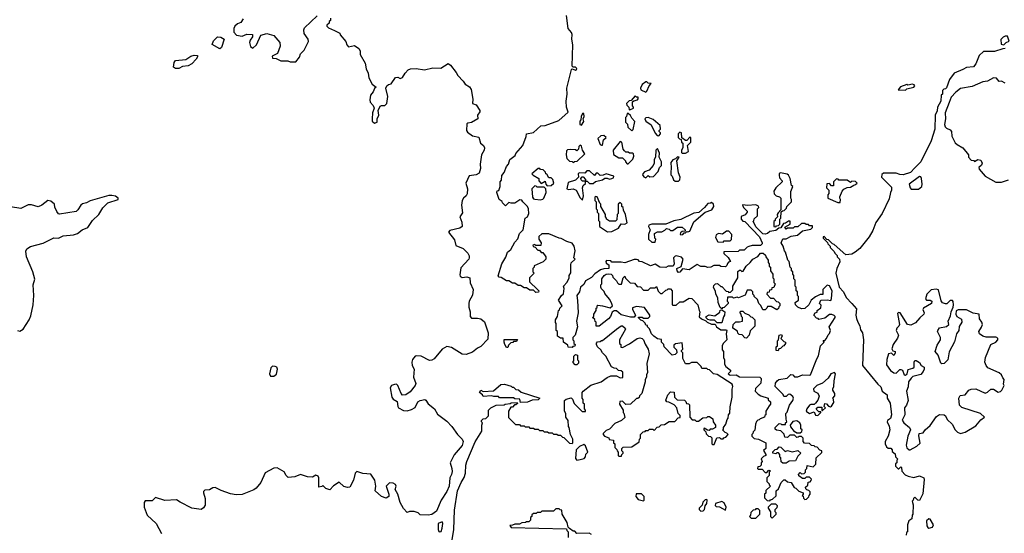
# Model space of a CAD drawing. Extents: x 2106670 to 2323771, y 35271 to 224896.
# Tile 76 of 256: x 2186504 to 2194919, y 61011 to 65401. Entities that reach past the tile are written whole.
import ezdxf

# ---------------------------------------------------------------- set-up
doc = ezdxf.new("R2010")
doc.units = 0

msp = doc.modelspace()

# ---------------------------------------------------------------- linework, layer by layer
at = {"layer": '0CON20XD'}
for points in [[(2188415, 65408.8), (2188393.6, 65376.4), (2188365, 65365.3), (2188343.6, 65345), (2188332.9, 65325), (2188332.5, 65295), (2188358, 65268), (2188405, 65259.1), (2188445, 65277.6), (2188494, 65275), (2188493.5, 65255), (2188472.7, 65225), (2188467.9, 65205), (2188475, 65173.3), (2188495, 65156.7), (2188528.8, 65185), (2188565, 65270), (2188615, 65283.3), (2188675, 65267.5), (2188727, 65207), (2188730, 65175), (2188707, 65113), (2188661.7, 65088.3), (2188663, 65073), (2188695, 65070), (2188735, 65050), (2188795, 65050), (2188815, 65040), (2188865, 65040), (2188895, 65080), (2188905, 65110), (2188935, 65140), (2188972.5, 65215), (2188970, 65235), (2188933.6, 65283.6), (2188932.5, 65315), (2188938.3, 65331.7), (2189046.4, 65433.6)], [(2189160, 65415), (2189160, 65395), (2189150, 65385), (2189148.3, 65371.7), (2189130, 65355), (2189130, 65345), (2189141.7, 65331.7), (2189195, 65307.5), (2189240, 65285), (2189241.7, 65271.7), (2189290, 65215), (2189300, 65185), (2189315, 65170), (2189365, 65180), (2189402.5, 65155), (2189412.5, 65135), (2189412.5, 65105), (2189455, 65030), (2189465, 64980), (2189483.3, 64945), (2189488.8, 64905), (2189515, 64850), (2189550, 64825), (2189535.9, 64814.1), (2189524, 64785), (2189502.4, 64757.6), (2189496, 64715), (2189498.8, 64695), (2189525, 64667.5), (2189533.3, 64645), (2189518.8, 64605), (2189516.7, 64555), (2189517.5, 64535), (2189535, 64517.5), (2189557.5, 64525), (2189557.5, 64555), (2189572.5, 64585), (2189567.5, 64625), (2189585, 64662.5), (2189595, 64668), (2189625, 64668), (2189642, 64685), (2189650, 64745), (2189633.3, 64815), (2189642.5, 64835), (2189655, 64847.5), (2189677.5, 64852.5), (2189715, 64907.5), (2189735, 64910), (2189755, 64900), (2189775, 64907.5), (2189797.5, 64945), (2189825, 64972.5), (2189845, 64982.5), (2189893.6, 64983.6), (2189964.1, 64974.1), (2190035, 64990), (2190103.6, 64986.4), (2190165, 65027.5), (2190185, 65012.5), (2190235, 64950), (2190247.5, 64925), (2190293.8, 64875), (2190310.5, 64850.5), (2190347, 64827), (2190361.2, 64805), (2190377, 64723), (2190373.8, 64683.8), (2190405, 64672.5), (2190437.5, 64625), (2190437.5, 64615), (2190417.5, 64585), (2190420, 64555), (2190365, 64522.5), (2190335, 64517.5), (2190325, 64510), (2190323, 64453), (2190330.7, 64440.7), (2190375, 64410), (2190428.3, 64398.3), (2190442.5, 64345), (2190467.5, 64325), (2190476.7, 64305), (2190472.5, 64285), (2190450, 64245), (2190440, 64165), (2190441.7, 64128.3), (2190430.7, 64089.3), (2190405.7, 64074.3), (2190344.6, 64065.4), (2190315.6, 64005), (2190330, 63955), (2190327, 63913), (2190320.8, 63895), (2190296.2, 63875), (2190284.2, 63855), (2190280.8, 63815), (2190288.8, 63751.2), (2190266.7, 63715), (2190281.9, 63671.9), (2190286, 63635), (2190265, 63619.2), (2190180.5, 63599.6), (2190168.8, 63585), (2190220.4, 63520.4), (2190230, 63470), (2190295, 63446), (2190333.3, 63405), (2190343.8, 63383.8)], [(2192735, 63462.5), (2192721.7, 63458.3), (2192695, 63430), (2192655, 63430), (2192645, 63420), (2192521.7, 63418.3), (2192521.7, 63401.7), (2192558.3, 63368.3), (2192580, 63335), (2192561.7, 63328.3), (2192551.7, 63318.3), (2192548.3, 63301.7), (2192535, 63290), (2192495, 63292.5), (2192485, 63300), (2192435, 63300), (2192410, 63285), (2192385, 63283.3), (2192363, 63293), (2192325, 63292.5), (2192295, 63307.5), (2192225, 63262.5), (2192168.3, 63271.7), (2192145, 63242.5), (2192135, 63240), (2192122.5, 63255), (2192120, 63275), (2192158.3, 63291.7), (2192173.3, 63355), (2192160.7, 63370.7), (2192115, 63382.5), (2192105, 63380), (2192092.5, 63365), (2192096.7, 63315), (2192087.5, 63295), (2192045, 63293.8), (2192025, 63283.8), (2191976, 63286), (2191935, 63312.5), (2191895, 63298.8), (2191825, 63332.5), (2191800, 63335), (2191788.3, 63348.3), (2191775, 63352.5), (2191755, 63352.5), (2191675, 63324.2), (2191645, 63330), (2191565, 63330), (2191555, 63340), (2191518.3, 63341.7), (2191512.5, 63335), (2191515, 63320), (2191540, 63305), (2191537.5, 63275), (2191495, 63272), (2191467.6, 63262.4), (2191419.7, 63230.3), (2191391.5, 63198.5), (2191340.7, 63169.3), (2191325, 63137.5), (2191296.7, 63115), (2191287.5, 63075), (2191266.2, 63045), (2191270.8, 63000.8), (2191276.1, 62896.1), (2191263.8, 62825), (2191271.2, 62775), (2191250, 62705), (2191230, 62685), (2191230, 62665), (2191240, 62655), (2191240, 62635), (2191250, 62625), (2191248.3, 62611.7), (2191231.7, 62608.3), (2191225, 62600), (2191191.7, 62601.7), (2191188.3, 62618.3), (2191150, 62645), (2191148.3, 62678.3), (2191125, 62680), (2191100, 62695), (2191100, 62735), (2191090, 62745), (2191090, 62805), (2191083.6, 62813.6), (2191083.3, 62835), (2191100, 62865), (2191110, 62915), (2191118.3, 62921.7), (2191120, 62935), (2191140, 62955), (2191110, 63005), (2191134, 63045), (2191151.7, 63058.3), (2191156.2, 63105), (2191151.2, 63125), (2191182, 63158), (2191200, 63195), (2191200, 63215), (2191213.6, 63236.4), (2191213.3, 63305), (2191218.3, 63321.7), (2191250, 63355), (2191240, 63365), (2191250, 63425), (2191243.3, 63465), (2191225, 63490), (2191180, 63505), (2191131.7, 63531.7), (2191113.6, 63533.6), (2191025, 63570), (2190965, 63570), (2190941.7, 63548.3), (2190940, 63525), (2190960, 63495), (2190958.3, 63471.7), (2190915, 63470), (2190905, 63480), (2190890, 63475), (2190891.7, 63461.7), (2190908.3, 63458.3), (2190931.7, 63431.7), (2190945, 63430), (2190961.7, 63411.7), (2190975, 63410), (2191000, 63375), (2191000, 63355), (2190978.3, 63331.7), (2190901.7, 63298.3), (2190900, 63285), (2190890, 63275), (2190890, 63245), (2190900, 63235), (2190860, 63195), (2190861.7, 63161.7), (2190930, 63095), (2190940, 63085), (2190938.3, 63071.7), (2190915, 63070), (2190895, 63090), (2190865, 63090), (2190835, 63110), (2190815, 63110), (2190785, 63130), (2190765, 63130), (2190735, 63150), (2190715, 63150), (2190685, 63170), (2190665, 63170), (2190618.3, 63198.3), (2190601.7, 63201.7), (2190593.3, 63213.3), (2190625.6, 63315), (2190659.3, 63370.7), (2190673.3, 63415), (2190702.6, 63437.4), (2190735, 63498.8), (2190761.7, 63528.3), (2190774.3, 63575), (2190805.8, 63604.2), (2190823.8, 63705), (2190845, 63717.5), (2190856.2, 63745), (2190852.5, 63785), (2190842.5, 63805), (2190803.6, 63843.6), (2190795, 63860), (2190778.3, 63861.7), (2190736.4, 63833.6), (2190705, 63832.5), (2190685, 63840), (2190655, 63810), (2190630, 63835), (2190628.3, 63848.3), (2190602.5, 63865), (2190582.5, 63925), (2190585, 63937.5), (2190598.3, 63941.7), (2190610, 63975), (2190610, 64015), (2190621.7, 64028.3), (2190625, 64070), (2190643.6, 64096.4), (2190665, 64146.7), (2190682.5, 64165), (2190692.5, 64205), (2190738.3, 64241.7), (2190745, 64257.5), (2190804, 64326), (2190832, 64402), (2190835, 64426), (2190895, 64436.7), (2190957.5, 64495), (2190995, 64498.1), (2191111.1, 64538.9), (2191190, 64610), (2191178.1, 64655), (2191174.5, 64705), (2191184, 64765), (2191181.2, 64815), (2191218.6, 64975), (2191225, 64982.5), (2191255, 64969.2), (2191263.8, 64975), (2191264.3, 64985), (2191255.3, 64995.3), (2191235, 64996.9), (2191224.7, 65004.7), (2191230.5, 65185), (2191222, 65235), (2191226.2, 65275), (2191220.6, 65290.6), (2191190.4, 65325), (2191178.3, 65438.3)], [(2188215, 65152.1), (2188148.3, 65188.3), (2188159.5, 65220.5), (2188195.5, 65254.5), (2188221.5, 65251.5), (2188250, 65235), (2188229.6, 65165), (2188215, 65152.1)], [(2194915, 65187.5), (2194935, 65207.5), (2194961.7, 65218.3), (2194945, 65260), (2194925, 65260), (2194908.3, 65251.7), (2194888.3, 65231.7), (2194891.7, 65191.7), (2194915, 65187.5)], [(2194925, 65153.8), (2194906.4, 65153.6), (2194835, 65130), (2194741.9, 65128.1), (2194705.3, 65094.7), (2194675, 65024.4), (2194655, 64999.2), (2194596.2, 64993.8), (2194565, 64974.7), (2194488.8, 64945), (2194449.3, 64890.7), (2194425, 64820), (2194415, 64810), (2194401.7, 64808.3), (2194390, 64795), (2194390, 64765), (2194380, 64755), (2194375.9, 64705.9), (2194347.5, 64655), (2194345, 64622.5), (2194326.7, 64585), (2194325.3, 64464.6), (2194293.8, 64365), (2194205.5, 64185), (2194153.6, 64135)], [(2187865, 64983.3), (2187835, 64983.3), (2187817.5, 64995), (2187824.2, 65035.8), (2187835, 65053.8), (2187925, 65060.9), (2187965, 65089.2), (2187995, 65098), (2188022.5, 65095), (2188023.3, 65085), (2188011.2, 65065), (2187976.2, 65025), (2187945, 65005.8), (2187895, 65001.2), (2187865, 64983.3)], [(2194925, 64860), (2194895, 64876.7), (2194875, 64874.3), (2194851.4, 64901.4), (2194825, 64903.5), (2194775, 64876.2), (2194735, 64871.2), (2194645, 64830.6), (2194545, 64812), (2194505, 64782.5), (2194465, 64739.1), (2194446.2, 64693.8), (2194412.2, 64605), (2194415.6, 64555), (2194408.8, 64505), (2194413.3, 64485), (2194423.6, 64473.6), (2194455, 64460), (2194467, 64447), (2194470, 64405), (2194499.5, 64349.6), (2194515, 64333.3), (2194565.7, 64305.7), (2194612.5, 64245), (2194612.5, 64225), (2194635, 64200), (2194657, 64197), (2194665, 64190), (2194693.9, 64206.1), (2194719.5, 64199.6), (2194730, 64175), (2194723, 64157), (2194701.7, 64138.3), (2194702.5, 64125), (2194754.1, 64064.1), (2194845, 64013.3), (2194895, 64013.3)], [(2191855, 64782.5), (2191865, 64790), (2191883, 64837), (2191900, 64855), (2191875, 64860), (2191865, 64870), (2191855, 64870), (2191825, 64847.5), (2191810, 64815), (2191811.7, 64801.7), (2191855, 64782.5)], [(2194075, 64800), (2194085, 64810), (2194145, 64823.8), (2194153.3, 64835), (2194148.8, 64845), (2194135, 64849.2), (2194095, 64842.5), (2194085, 64847.5), (2194031.7, 64828.3), (2194011.7, 64801.7), (2194075, 64800)], [(2191711.7, 64631.7), (2191725, 64633.3), (2191750, 64645), (2191750, 64655), (2191740, 64665), (2191741.7, 64698.3), (2191752.5, 64707.5), (2191782.5, 64715), (2191790, 64725), (2191788.3, 64738.3), (2191775, 64740), (2191765, 64750), (2191728.3, 64711.7), (2191711.7, 64708.3), (2191690, 64685), (2191691.7, 64671.7), (2191710, 64655), (2191711.7, 64631.7)], [(2191305, 64500), (2191325, 64530), (2191320, 64555), (2191327.5, 64575), (2191325, 64600), (2191315, 64600), (2191302.5, 64575), (2191300, 64545), (2191290, 64535), (2191290, 64505), (2191305, 64500)], [(2191735, 64450), (2191746.2, 64463.8), (2191761.7, 64531.7), (2191735, 64560), (2191723, 64583), (2191705, 64600), (2191695, 64600), (2191690, 64575), (2191680, 64565), (2191680, 64525), (2191698.3, 64508.3), (2191701.7, 64481.7), (2191735, 64450)], [(2191965, 64410), (2191980, 64425), (2191980, 64435), (2191970, 64445), (2191970, 64455), (2191980, 64465), (2191978.3, 64498.3), (2191918.3, 64548.3), (2191876.1, 64566.1), (2191855, 64562.5), (2191847.5, 64555), (2191854, 64535), (2191902, 64502), (2191935, 64430), (2191951.7, 64411.7), (2191965, 64410)], [(2191475, 64327.5), (2191485, 64330), (2191492.5, 64375), (2191516.7, 64395), (2191495, 64412.5), (2191471.7, 64408.3), (2191443.8, 64385), (2191463.9, 64333.9), (2191475, 64327.5)], [(2192195, 64260), (2192220, 64275), (2192210, 64325), (2192240, 64355), (2192240, 64395), (2192231.7, 64398.3), (2192205, 64370), (2192195, 64370), (2192161.7, 64391.7), (2192160, 64435), (2192145, 64440), (2192130, 64425), (2192130, 64395), (2192141.7, 64381.7), (2192158.3, 64378.3), (2192160, 64355), (2192170, 64345), (2192170, 64305), (2192160, 64285), (2192160, 64265), (2192165, 64260), (2192195, 64260)], [(2191235, 64180), (2191245, 64190), (2191268.3, 64191.7), (2191332.5, 64255), (2191312.5, 64285), (2191305, 64320), (2191295, 64330), (2191281.7, 64318.3), (2191280, 64295), (2191265, 64280), (2191255, 64290), (2191215, 64292.5), (2191185, 64290), (2191178.3, 64281.7), (2191173.3, 64245), (2191180, 64215), (2191201.7, 64191.7), (2191225, 64190), (2191235, 64180)], [(2191705, 64170), (2191745, 64210), (2191752.5, 64235), (2191750, 64255), (2191745, 64260), (2191715, 64260), (2191705, 64270), (2191685, 64270), (2191671.7, 64281.7), (2191660, 64295), (2191650, 64355), (2191635, 64360), (2191576.7, 64285), (2191578.3, 64248.3), (2191625, 64220), (2191655, 64220), (2191680, 64195), (2191680, 64185), (2191695, 64170), (2191705, 64170)], [(2191855, 64050), (2191875, 64070), (2191888.3, 64058.3), (2191920, 64060), (2191960, 64105), (2191973, 64137), (2191990, 64155), (2191990, 64185), (2191970, 64225), (2191971.7, 64261.7), (2191955, 64300), (2191940, 64285), (2191936.7, 64225), (2191926.2, 64205), (2191926.4, 64173.6), (2191917.5, 64155), (2191884.1, 64115.9), (2191845, 64100), (2191830, 64085), (2191826.7, 64075), (2191837, 64057), (2191855, 64050)], [(2192135, 64020), (2192147, 64033), (2192147.5, 64055), (2192133.6, 64093.6), (2192120, 64195), (2192140, 64225), (2192125, 64230), (2192107.5, 64212.5), (2192085, 64202.5), (2192068.3, 64181.7), (2192072.5, 64135), (2192067.5, 64095), (2192070, 64075), (2192080, 64065), (2192091.7, 64031.7), (2192105, 64020), (2192135, 64020)], [(2191011.7, 63981.7), (2191045, 63983.3), (2191070, 64005), (2191060, 64035), (2191045, 64050), (2191025, 64050), (2191010, 64080), (2191000, 64085), (2190998.3, 64098.3), (2190978.3, 64118.3), (2190955, 64120), (2190948.3, 64128.3), (2190935, 64130), (2190880, 64085), (2190891.7, 64071.7), (2190940, 64045), (2190940, 64025), (2190961.7, 64001.7), (2190995, 64020), (2191000, 63995), (2191011.7, 63981.7)], [(2194153.6, 64135), (2194115.6, 64095), (2194055, 64075.7), (2194026.7, 64076.7), (2193995, 64090), (2193885, 64090), (2193871.7, 64078.3), (2193870, 64055), (2193955, 63970), (2193955.6, 63945), (2193945.4, 63924.6), (2193935, 63870), (2193875.7, 63745), (2193821.5, 63668.5), (2193795, 63598.8), (2193765, 63544), (2193685, 63446.7), (2193643.8, 63415), (2193615, 63398), (2193565, 63392.5), (2193465, 63480), (2193450, 63485), (2193415, 63520), (2193401.7, 63521.7), (2193378.3, 63548.3), (2193370, 63545), (2193370, 63535), (2193408.3, 63498.3), (2193410, 63485), (2193430, 63465), (2193430, 63455), (2193465, 63420), (2193470, 63405), (2193490, 63385), (2193490, 63375), (2193510, 63355), (2193511.7, 63331.7), (2193488, 63275), (2193480, 63235), (2193506.4, 63116.4), (2193543.3, 63075), (2193567.5, 63027.5), (2193616.7, 62975), (2193655, 62930), (2193651.2, 62875), (2193656.2, 62846.2), (2193666, 62815), (2193684.2, 62785), (2193690.6, 62750.6), (2193706, 62725), (2193716.2, 62665), (2193705.8, 62445), (2193836.7, 62285), (2193863.8, 62263.8), (2193876, 62225), (2193916.7, 62195), (2193918.8, 62165), (2193943.8, 62125), (2193953.8, 62025), (2193945, 61993.3), (2193920, 61975), (2193917.5, 61965), (2193935, 61927.5), (2193939.4, 61895), (2193925, 61842.5), (2193900, 61795), (2193900, 61775), (2193911.7, 61751.7), (2193925, 61740), (2193948.3, 61738.3), (2193960, 61725), (2193961.7, 61711.7), (2193985, 61690), (2193990, 61665), (2194007.5, 61645), (2194000, 61635), (2194000, 61615), (2193990, 61605), (2193990, 61585), (2194011.7, 61561.7), (2194018.3, 61561.7), (2194035, 61580), (2194040, 61575), (2194041.7, 61541.7), (2194071.7, 61511.7), (2194098.3, 61498.3), (2194145, 61488.8), (2194195, 61501.2), (2194230, 61485), (2194235, 61470), (2194221.1, 61348.9), (2194195, 61292.5), (2194180, 61295), (2194155, 61320), (2194141.7, 61308.3), (2194140, 61295), (2194130, 61285), (2194140, 61255), (2194137.5, 61175), (2194130, 61165), (2194127.5, 61135), (2194101.7, 61118.3), (2194090, 61085), (2194090, 61025), (2194081.7, 61018.3), (2194080, 60995)], [(2191315, 63860), (2191322.5, 63895), (2191312.5, 63965), (2191320, 63985), (2191338.3, 64001.7), (2191340, 64020), (2191315, 64020), (2191301.7, 64031.7), (2191300, 64045), (2191311.7, 64058.3), (2191318.3, 64058.3), (2191340, 64035), (2191340, 64020), (2191355, 64020), (2191375, 64000), (2191405, 64000), (2191425, 64017.5), (2191485, 64033.8), (2191505, 64047.5), (2191525, 64046.7), (2191545, 64037.5), (2191565, 64042.5), (2191580, 64050), (2191582.5, 64065), (2191515, 64082.5), (2191491.7, 64071.7), (2191465, 64070), (2191445, 64090), (2191431.7, 64088.3), (2191415, 64070), (2191375, 64110), (2191351.7, 64108.3), (2191335, 64090), (2191285, 64092.5), (2191277.5, 64085), (2191280, 64055), (2191255, 64030), (2191190, 64010), (2191180, 63955), (2191195, 63950), (2191235, 63956.7), (2191260, 63945), (2191295, 63880), (2191315, 63860)], [(2192965, 63630), (2192971.7, 63638.3), (2192988.3, 63641.7), (2193000, 63655), (2193000, 63695), (2193010, 63705), (2193011.7, 63758.3), (2193021.7, 63768.3), (2193038.3, 63771.7), (2193058.3, 63791.7), (2193060, 63805), (2193100, 63845), (2193100, 63865), (2193093.3, 63875), (2193093, 63933), (2193110, 63975), (2193100, 63985), (2193088, 64045), (2193075, 64072.5), (2193062, 64082), (2193006.7, 64093.3), (2192993.8, 64086.2), (2192993.3, 64073.3), (2192998.3, 64048.3), (2193020, 64025), (2193020, 64015), (2192967.5, 63965), (2192950, 63935), (2192951.7, 63911.7), (2192970, 63895), (2192997, 63887), (2193007.5, 63875), (2193010, 63775), (2192985, 63750), (2192977.5, 63735), (2192980, 63715), (2192960, 63695), (2192960, 63685), (2192950, 63675), (2192950, 63635), (2192965, 63630)], [(2193495, 63837.5), (2193515, 63840), (2193520, 63865), (2193512.5, 63875), (2193513.6, 63886.4), (2193533.9, 63936.1), (2193547, 63953), (2193575, 63967.5), (2193605, 63970), (2193631.7, 63988.3), (2193648.3, 63991.7), (2193660, 64005), (2193648.3, 64018.3), (2193615, 64020), (2193605, 64010), (2193575, 64030), (2193505, 64030), (2193498.3, 64038.3), (2193485, 64040), (2193460, 64015), (2193458.3, 63981.7), (2193441.7, 63981.7), (2193425, 64000), (2193401.7, 63998.3), (2193400, 63965), (2193420, 63945), (2193420, 63915), (2193410, 63905), (2193410, 63875), (2193495, 63837.5)], [(2194185, 63953.8), (2194213.3, 63975), (2194218, 63995), (2194211.1, 64045), (2194205, 64058.6), (2194195, 64061.9), (2194106.7, 63995), (2194114.1, 63964.1), (2194123.9, 63953.9), (2194185, 63953.8)], [(2190955, 63862.5), (2190975, 63867.5), (2190983.6, 63876.4), (2191003, 63923), (2191000, 63955), (2190985, 63970), (2190925, 63970), (2190918.3, 63978.3), (2190905, 63980), (2190880, 63955), (2190886.2, 63885), (2190895, 63870), (2190905, 63866.7), (2190955, 63862.5)], [(2194895, 64013.3), (2194955, 64031.2)], [(2186483.9, 62743.9), (2186505, 62740), (2186533.9, 62756.1), (2186583.3, 62835), (2186599.2, 62870.8), (2186618, 62965), (2186623.3, 63043.3), (2186618, 63135), (2186632.3, 63182.3), (2186615.5, 63245.5), (2186562.5, 63375), (2186555.9, 63424.1), (2186565, 63443.8), (2186597.3, 63462.7), (2186705, 63492.5), (2186794.3, 63535.7), (2186835, 63532.9), (2186875.7, 63554.3), (2186965, 63562), (2186997.5, 63575), (2187036.7, 63605), (2187086.2, 63625), (2187125, 63683.8), (2187178.8, 63735), (2187215.6, 63794.5), (2187258, 63835), (2187346.7, 63863.3), (2187345, 63876.7), (2187323, 63893), (2187290, 63900), (2187265, 63898.2), (2187106.2, 63853.8), (2187075, 63836.9), (2187041.5, 63828.5), (2187025, 63816.2), (2187001.5, 63775), (2186985, 63761.3), (2186845, 63740), (2186835, 63743.3), (2186822.3, 63762.3), (2186805, 63800), (2186802, 63825), (2186770.9, 63850.9), (2186743.8, 63855), (2186692.5, 63815), (2186662.2, 63802.2), (2186605, 63818.6), (2186575, 63818.6), (2186513.6, 63786.4), (2186425, 63802.5)], [(2191526.7, 63586.7), (2191565, 63592), (2191620.5, 63619.6), (2191643, 63657), (2191675, 63653.3), (2191696.7, 63665), (2191682.5, 63735), (2191663, 63773), (2191660, 63795), (2191650, 63805), (2191650, 63825), (2191635, 63840), (2191620, 63825), (2191620, 63745), (2191610, 63735), (2191608.3, 63691.7), (2191595, 63680), (2191545, 63680), (2191520, 63695), (2191520, 63705), (2191510, 63715), (2191510, 63735), (2191470, 63805), (2191470, 63825), (2191461.7, 63831.7), (2191438.3, 63888.3), (2191425, 63890), (2191420, 63885), (2191420, 63855), (2191430, 63845), (2191430, 63785), (2191440, 63775), (2191440, 63755), (2191450, 63745), (2191450, 63685), (2191460, 63675), (2191460, 63635), (2191526.7, 63586.7)], [(2192577, 62093), (2192592.5, 62175), (2192593.9, 62243.9), (2192600, 62265), (2192593.3, 62285), (2192465, 62370), (2192432.5, 62375), (2192398.3, 62408.3), (2192385, 62410), (2192375, 62420), (2192335, 62420), (2192328.3, 62438.3), (2192295, 62470), (2192245, 62470), (2192225, 62460), (2192195, 62460), (2192170, 62505), (2192170, 62555), (2192160, 62565), (2192160, 62575), (2192170, 62585), (2192165, 62640), (2192108.3, 62631.7), (2192095, 62620), (2192093, 62603), (2192118.3, 62578.3), (2192120, 62555), (2192105, 62540), (2192080, 62535), (2192012.5, 62605), (2192010, 62625), (2191990, 62645), (2191988.3, 62668.3), (2191955, 62672.5), (2191922.5, 62695), (2191902.5, 62715), (2191885, 62760), (2191870, 62775), (2191868.3, 62788.3), (2191855, 62790), (2191848.3, 62808.3), (2191828.3, 62828.3), (2191811.7, 62831.7), (2191790, 62855), (2191795, 62860), (2191825, 62860), (2191835, 62850), (2191875, 62850), (2191890, 62865), (2191890, 62875), (2191845, 62940), (2191775, 62950), (2191741.7, 62938.3), (2191740, 62925), (2191767.5, 62875), (2191755, 62860), (2191725, 62860), (2191645, 62878.8), (2191605, 62913.8), (2191585, 62913.8), (2191568.6, 62901.4), (2191554, 62865), (2191536.2, 62845), (2191455, 62782.5), (2191431.7, 62781.7), (2191430, 62815), (2191421.7, 62821.7), (2191418.3, 62838.3), (2191400, 62855), (2191410, 62865), (2191410, 62885), (2191430, 62915), (2191430, 62935), (2191438.3, 62941.7), (2191440, 62955), (2191445, 62960), (2191483.8, 62956.2), (2191551.2, 62938.8), (2191570, 62955), (2191562, 62982), (2191543.8, 63013.8), (2191505, 63060), (2191498.3, 63078.3), (2191475, 63100), (2191470, 63115), (2191470, 63135), (2191480, 63145), (2191480, 63185), (2191500, 63215), (2191515, 63226.2), (2191535, 63230), (2191560, 63225), (2191570, 63215), (2191571.7, 63201.7), (2191605, 63170), (2191611.7, 63151.7), (2191625, 63140), (2191648.3, 63141.7), (2191660, 63195), (2191675, 63210), (2191681.7, 63191.7), (2191721.7, 63151.7), (2191758.3, 63148.3), (2191781.7, 63121.7), (2191808.3, 63118.3), (2191835, 63090), (2191875, 63090), (2191895, 63110), (2191935, 63110), (2191945, 63120), (2191961.7, 63081.7), (2191981.7, 63061.7), (2191995, 63060), (2192025, 63090), (2192038.3, 63091.7), (2192045, 63100), (2192065, 63100), (2192080, 63085), (2192080, 62965), (2192085, 62960), (2192115, 62960), (2192145, 62990), (2192175, 62990), (2192225, 63020), (2192248.3, 63018.3), (2192300, 62965), (2192310, 62915), (2192317.5, 62905), (2192311.7, 62861.7), (2192330, 62845), (2192368.3, 62828.3), (2192380, 62815), (2192415, 62797.5), (2192447.5, 62797.5), (2192460, 62775), (2192495, 62750), (2192545, 62750), (2192547.5, 62745), (2192542.5, 62715), (2192547.5, 62665), (2192516.7, 62635), (2192507.5, 62615), (2192506.7, 62595), (2192508.3, 62578.3), (2192517.5, 62565), (2192517.5, 62515), (2192527.5, 62495), (2192528.3, 62458.3), (2192538.3, 62438.3), (2192577.5, 62405), (2192577.5, 62395), (2192560, 62375), (2192575, 62363.3), (2192626.1, 62366.1), (2192655, 62350), (2192830, 62345), (2192840, 62335), (2192837.5, 62295), (2192791.7, 62248.3), (2192790, 62225), (2192815, 62200), (2192837.5, 62187.5), (2192900, 62165), (2192901.7, 62151.7), (2192920, 62135), (2192920, 62115), (2192908.3, 62101.7), (2192880, 62055), (2192880, 62025), (2192871.7, 62018.3), (2192870, 62005), (2192831.7, 61988.3), (2192825, 61980), (2192811.7, 61978.3), (2192801.7, 61968.3), (2192792.5, 61945), (2192787, 61893), (2192771.7, 61878.3), (2192770, 61865), (2192760, 61855), (2192761.7, 61841.7), (2192781.7, 61821.7), (2192817, 61817), (2192880, 61785), (2192880, 61735), (2192860, 61720), (2192880, 61685), (2192880, 61675), (2192861.7, 61668.3), (2192841.7, 61648.3), (2192850, 61625), (2192840, 61615), (2192840, 61595), (2192828.3, 61581.7), (2192811.7, 61578.3), (2192810, 61565), (2192815, 61560), (2192848.3, 61558.3), (2192875, 61530), (2192888.3, 61531.7), (2192905, 61550), (2192920, 61545), (2192910, 61535), (2192910, 61505), (2192890, 61485), (2192890, 61455), (2192910, 61435), (2192910, 61425), (2192920, 61415), (2192881.7, 61378.3), (2192880, 61355), (2192870, 61345), (2192870, 61315), (2192891.7, 61291.7), (2192915, 61290), (2192921.7, 61298.3), (2192938.3, 61301.7), (2192968.3, 61331.7), (2192970, 61375), (2192988.3, 61391.7), (2193012.5, 61445), (2193035, 61467.5), (2193045, 61467.5), (2193065, 61452.5), (2193095.8, 61445.8), (2193121.7, 61401.7), (2193138.3, 61398.3), (2193161.7, 61371.7), (2193198.3, 61358.3), (2193200, 61345), (2193190, 61335), (2193198.3, 61328.3), (2193201.7, 61311.7), (2193215, 61300), (2193228.3, 61301.7), (2193248.3, 61321.7), (2193250, 61335), (2193260, 61345), (2193260, 61365), (2193248.3, 61378.3), (2193231.7, 61381.7), (2193221.7, 61391.7), (2193220, 61405), (2193238.3, 61421.7), (2193241.7, 61448.3), (2193258.3, 61451.7), (2193268.3, 61461.7), (2193270, 61475), (2193255, 61490), (2193225, 61490), (2193215, 61480), (2193195, 61480), (2193161.7, 61501.7), (2193160, 61515), (2193175, 61530), (2193185, 61520), (2193208.3, 61521.7), (2193220, 61535), (2193220, 61555), (2193230, 61565), (2193235, 61590), (2193285, 61580), (2193308.3, 61601.7), (2193310, 61655), (2193358.3, 61701.7), (2193360, 61715), (2193341.7, 61721.7), (2193318.3, 61748.3), (2193301.7, 61751.7), (2193295, 61760), (2193271.7, 61761.7), (2193255, 61780), (2193211.7, 61781.7), (2193200, 61795), (2193200, 61825), (2193185, 61840), (2193165, 61840), (2193158.3, 61831.7), (2193145, 61830), (2193125, 61850), (2193085, 61850), (2193065, 61830), (2193041.7, 61831.7), (2193038.3, 61858.3), (2193008.3, 61888.3), (2192971.7, 61891.7), (2192961.7, 61901.7), (2192960, 61915), (2192995, 61950), (2193008.3, 61948.3), (2193015, 61940), (2193048.3, 61941.7), (2193050, 61955), (2193060, 61965), (2193053, 61987), (2193052.5, 62035), (2193062.5, 62047.5), (2193084.2, 62105.8), (2193112.5, 62145), (2193116.7, 62165), (2193110, 62180), (2193085, 62200), (2193071.7, 62198.3), (2193055, 62180), (2193035, 62180), (2193028.3, 62198.3), (2192960, 62265), (2192963.3, 62295), (2192976.1, 62313.9), (2192992.5, 62325), (2193061.7, 62338.3), (2193095, 62370), (2193110, 62365), (2193125, 62350), (2193155, 62350), (2193195, 62366.2), (2193255, 62362.5), (2193263, 62367), (2193316.4, 62503.6), (2193332, 62528), (2193347.5, 62612.5), (2193380, 62645), (2193371.7, 62658.3), (2193385, 62660), (2193400, 62675), (2193413, 62707), (2193425, 62720), (2193432.5, 62745), (2193422.5, 62775), (2193472.5, 62855), (2193472.5, 62865), (2193463.6, 62873.6), (2193445, 62882.5), (2193425, 62882.5), (2193385, 62850), (2193335, 62840), (2193328.3, 62848.3), (2193315, 62850), (2193290, 62875), (2193303.6, 62896.4), (2193318.3, 62901.7), (2193320, 62915), (2193351.7, 62938.3), (2193352.5, 62962.5), (2193340, 62975), (2193350, 63005), (2193405, 63006.7), (2193435, 63000), (2193443, 63017), (2193447.5, 63085), (2193425, 63127.5), (2193405, 63132.5), (2193367.5, 63095), (2193366.4, 63053.6), (2193345, 63052.5), (2193305, 63032.5), (2193267.5, 63005), (2193247.5, 62965), (2193215, 62933.3), (2193185, 62928.8), (2193155, 62943.8), (2193133.3, 62965), (2193132.5, 62985), (2193160, 63005), (2193160, 63035), (2193150, 63045), (2193150, 63075), (2193140, 63085), (2193140, 63115), (2193130, 63125), (2193130, 63175), (2193120, 63185), (2193120, 63215), (2193110, 63225), (2193110, 63245), (2193100, 63255), (2193100, 63275), (2193090, 63285), (2193080, 63335), (2193070, 63345), (2193050, 63415), (2193040, 63425), (2193030, 63465), (2193012.5, 63495), (2193025, 63527.5), (2193055, 63527.5), (2193098.3, 63551.7), (2193151.7, 63558.3), (2193193, 63597), (2193265, 63610), (2193280, 63625), (2193278.3, 63638.3), (2193255, 63640), (2193245, 63650), (2193225, 63650), (2193215, 63660), (2193185, 63660), (2193155, 63630), (2193125, 63630), (2193115, 63620), (2193065, 63620), (2193055, 63610), (2193041.7, 63628.3), (2193090, 63655), (2193088.3, 63678.3), (2193075, 63680), (2193048.3, 63661.7), (2193031.7, 63658.3), (2193008.3, 63621.7), (2192991.7, 63618.3), (2192965, 63600), (2192915, 63590), (2192896.2, 63573.8), (2192875, 63567.5), (2192855, 63570), (2192795, 63630), (2192778.3, 63668.3), (2192770, 63675), (2192778.3, 63681.7), (2192781.7, 63698.3), (2192810, 63725), (2192810, 63785), (2192820, 63795), (2192818.3, 63808.3), (2192795, 63817.5), (2192725, 63812.5), (2192685, 63820), (2192680, 63815), (2192690, 63795), (2192720, 63765), (2192720, 63755), (2192705, 63732.5), (2192670.7, 63719.3), (2192670, 63695), (2192685, 63680), (2192700, 63675), (2192826.4, 63546.4), (2192850, 63495), (2192850, 63485), (2192835, 63472.5), (2192765, 63472.5), (2192735, 63462.5)], [(2191935, 63500), (2191940, 63525), (2191932.5, 63535), (2191930, 63575), (2191955, 63587.5), (2191991.7, 63588.3), (2192018.3, 63601.7), (2192033, 63617), (2192055, 63610), (2192065, 63600), (2192085, 63600), (2192125, 63626.7), (2192165, 63627.5), (2192190, 63605), (2192190, 63595), (2192165, 63590), (2192150.7, 63579.3), (2192148.3, 63568.3), (2192155, 63563.3), (2192170, 63565), (2192181.7, 63578.3), (2192195, 63580), (2192205, 63590), (2192215, 63587.5), (2192230, 63595), (2192265.8, 63674.2), (2192362.5, 63755), (2192420, 63775), (2192437.5, 63805), (2192433.3, 63825), (2192415, 63840), (2192407, 63833), (2192385, 63830), (2192357.5, 63795), (2192307, 63753), (2192265, 63748), (2192155, 63693.3), (2192095, 63681.2), (2192026.4, 63653.6), (2191906.1, 63653.9), (2191880, 63645), (2191877.5, 63635), (2191892.5, 63605), (2191876.7, 63565), (2191876.7, 63525), (2191905, 63500), (2191935, 63500)], [(2192515, 63500), (2192525, 63510), (2192575, 63510), (2192588.3, 63521.7), (2192590, 63565), (2192565, 63592.5), (2192545, 63592.5), (2192511.7, 63568.3), (2192475, 63573.8), (2192456.2, 63563.8), (2192450.7, 63540.7), (2192471.7, 63501.7), (2192515, 63500)], [(2190343.8, 63383.8), (2190346.4, 63366.4), (2190341.2, 63355), (2190275, 63280), (2190265, 63220), (2190268.8, 63208.8), (2190285, 63196.7), (2190325, 63204.4), (2190350, 63195), (2190353.1, 63153.1), (2190380, 63095), (2190373.6, 63046.4), (2190345.8, 62995), (2190342.5, 62975), (2190342, 62945), (2190353.8, 62905), (2190352.5, 62865), (2190365, 62850), (2190415, 62850), (2190445, 62843.3), (2190475, 62818.8), (2190507.5, 62725), (2190505, 62670.8), (2190445, 62607.1), (2190416.8, 62593.2), (2190375, 62560), (2190319.3, 62540.7), (2190285, 62542.5), (2190195, 62598), (2190155, 62607.5), (2190113.5, 62586.5), (2190045, 62502), (2190025, 62490), (2190005, 62489.4), (2189934.2, 62524.2), (2189895, 62529.2), (2189882.5, 62525), (2189862.1, 62497.9), (2189855.6, 62475), (2189858.2, 62445), (2189874, 62414), (2189870.4, 62345), (2189888.9, 62291.1), (2189883.3, 62275), (2189840.2, 62219.8), (2189805, 62195.3), (2189775, 62192.1), (2189763.8, 62205), (2189735, 62276), (2189725, 62286.2), (2189705.9, 62284.1), (2189682.5, 62275), (2189668.8, 62255), (2189684.5, 62174.5), (2189695, 62157.8), (2189728.7, 62138.7), (2189734.7, 62095), (2189741.5, 62085), (2189785, 62060), (2189815, 62059.2), (2189851.7, 62068.3), (2189883, 62087), (2189906.7, 62135), (2189925, 62145.8), (2189965, 62154), (2189975, 62150), (2189995, 62117.5), (2190050, 62075), (2190075, 62030), (2190155, 61970), (2190195.8, 61925), (2190245.4, 61855.4), (2190285, 61816.7), (2190292.7, 61795), (2190285, 61762.9), (2190217.1, 61682.9), (2190182, 61615), (2190197.7, 61565), (2190199, 61539), (2190195.5, 61515), (2190180.8, 61485), (2190175, 61414.3), (2190155, 61368), (2190106.7, 61295), (2190065, 61200), (2190025, 61172.5), (2189995, 61167.5), (2189925, 61170), (2189910, 61185), (2189875, 61197.5), (2189835, 61197.5), (2189815, 61190), (2189785, 61222.5), (2189754.1, 61274.1), (2189736.2, 61345), (2189713.3, 61385), (2189722.5, 61415), (2189715, 61427.5), (2189695, 61440), (2189665, 61443.3), (2189636.7, 61415), (2189660, 61345), (2189658.8, 61325), (2189635, 61310.8), (2189595, 61325.8), (2189541.2, 61375), (2189548, 61415), (2189540, 61465), (2189505, 61517.5), (2189435, 61523.3), (2189385, 61540), (2189370, 61525), (2189356.7, 61465), (2189325, 61406.7), (2189305, 61402), (2189275, 61410), (2189235, 61447.5), (2189184.3, 61415.7), (2189155, 61383.8), (2189120, 61395), (2189095, 61420), (2189085, 61410), (2189060, 61405), (2189060, 61485), (2189055, 61500), (2189035, 61507.5), (2189005, 61492.5), (2188963, 61493), (2188905, 61513.3), (2188855, 61493.8), (2188798.3, 61488.3), (2188780, 61505), (2188765, 61537.5), (2188705, 61570), (2188675, 61568.8), (2188602.3, 61527.7), (2188565.7, 61444.3), (2188525, 61396.2), (2188505, 61382), (2188405, 61342), (2188355, 61338.8), (2188305, 61348), (2188225, 61378), (2188175, 61404), (2188155, 61401.2), (2188125, 61383.8), (2188085, 61378.8), (2188075, 61367.5), (2188074.2, 61355.8), (2188089.1, 61309.1), (2188087.5, 61252.5), (2188075, 61228.8), (2188055, 61214), (2187975, 61226.7), (2187875, 61276.2), (2187845, 61298), (2187745, 61291.4), (2187663.3, 61316.7), (2187635, 61290), (2187575, 61287.5), (2187567.5, 61275), (2187568.8, 61235), (2187593.8, 61165), (2187670, 61095), (2187715, 61010)], [(2192875, 62920), (2192855, 62920), (2192838.3, 62958.3), (2192820, 62975), (2192808.3, 63008.3), (2192780, 63035), (2192780, 63045), (2192770, 63055), (2192770, 63075), (2192755, 63090), (2192721.7, 63088.3), (2192703, 63047), (2192646.4, 63023.6), (2192635, 63030), (2192605, 63020), (2192595, 63030), (2192551.7, 63028.3), (2192550, 62995), (2192558.3, 62988.3), (2192560, 62975), (2192525, 62940), (2192511.7, 62938.3), (2192505, 62930), (2192491.7, 62941.7), (2192473, 62983), (2192470, 63025), (2192452.5, 63055), (2192451.7, 63081.7), (2192433.6, 63113.6), (2192435, 63130), (2192450, 63145), (2192467, 63147), (2192495, 63120), (2192505, 63120), (2192541.7, 63081.7), (2192558.3, 63078.3), (2192565, 63070), (2192578.3, 63071.7), (2192598.3, 63091.7), (2192600, 63125), (2192640, 63195), (2192641.7, 63248.3), (2192655, 63260), (2192665, 63260), (2192675, 63250), (2192688.3, 63251.7), (2192713.3, 63295), (2192747.5, 63325), (2192770, 63355), (2192812.5, 63377.5), (2192833.9, 63406.1), (2192857, 63407), (2192878.3, 63388.3), (2192880, 63375), (2192900, 63345), (2192900, 63325), (2192910, 63315), (2192910, 63295), (2192920, 63285), (2192920, 63255), (2192940, 63225), (2192940, 63195), (2192950, 63185), (2192950, 63155), (2192960, 63145), (2192948.3, 63111.7), (2192931.7, 63108.3), (2192928.3, 63091.7), (2192911.7, 63088.3), (2192908.3, 63071.7), (2192891.7, 63068.3), (2192890, 63055), (2192921.7, 63021.7), (2192945, 63020), (2192971.7, 62991.7), (2192985, 62990), (2193000, 62975), (2193000, 62955), (2192991.7, 62948.3), (2192988.3, 62931.7), (2192975, 62922.5), (2192925, 62950), (2192895, 62950), (2192890, 62935), (2192875, 62920)], [(2194115, 61724.2), (2194170, 61755), (2194198.3, 61781.7), (2194187.5, 61845), (2194190, 61865), (2194225, 61870), (2194241.2, 61895), (2194285, 61932.5), (2194340, 62010), (2194365, 62028), (2194404.1, 62024.1), (2194415, 62016.7), (2194430.8, 61985), (2194473.3, 61943.3), (2194497.5, 61895), (2194520, 61875), (2194545, 61864.4), (2194584.8, 61875.2), (2194675, 61928.9), (2194718.8, 61981.2), (2194750, 62005), (2194716.2, 62036.2), (2194555, 62086.7), (2194536.1, 62106.1), (2194531.2, 62165), (2194541.2, 62188.8), (2194584.2, 62195.8), (2194615, 62233.8), (2194635, 62243.3), (2194675, 62247.5), (2194755, 62210), (2194775, 62217.5), (2194805, 62242.5), (2194825, 62242.5), (2194865, 62217.5), (2194885, 62222.5), (2194897.5, 62235), (2194917.5, 62275), (2194912.5, 62285), (2194917.5, 62325), (2194905, 62340), (2194896.1, 62366.1), (2194873.6, 62383.6), (2194777, 62427), (2194762.5, 62445), (2194753.3, 62475), (2194758.8, 62515), (2194802.5, 62625), (2194845.9, 62644.1), (2194863.3, 62665), (2194863.3, 62675), (2194855.8, 62685.8), (2194845, 62688.8), (2194765, 62686.7), (2194735, 62696.2), (2194706.7, 62715), (2194700, 62735), (2194725, 62772.5), (2194731.2, 62795), (2194726.2, 62815), (2194706.7, 62845), (2194703, 62883), (2194653.6, 62893.6), (2194595, 62920), (2194525, 62922.5), (2194507.5, 62912.5), (2194503.3, 62885), (2194514.2, 62864.2), (2194553, 62843), (2194556.2, 62815), (2194532.4, 62777.6), (2194529.4, 62745), (2194510.8, 62715), (2194491.7, 62648.3), (2194448.3, 62561.7), (2194436.1, 62493.9), (2194405, 62463.3), (2194385, 62460), (2194377.5, 62465), (2194352.5, 62535), (2194326.7, 62565), (2194345, 62618), (2194373.3, 62665), (2194373.1, 62685), (2194348.8, 62735), (2194350.8, 62745), (2194365, 62768.8), (2194425, 62778.8), (2194443.8, 62795), (2194438, 62825), (2194460, 62870), (2194464.4, 62905.6), (2194482.5, 62945), (2194483.3, 62965), (2194483, 62993), (2194475, 63002.5), (2194455, 63001.2), (2194426.2, 62973.8), (2194415, 62972.5), (2194391.2, 62981.2), (2194378.8, 62998.8), (2194355, 63091.2), (2194335, 63097.5), (2194295, 63091.4), (2194257.5, 63055), (2194244.4, 63015), (2194255, 63004), (2194285, 63003.3), (2194300, 62995), (2194297.5, 62975), (2194227.5, 62935), (2194223.3, 62925), (2194233.3, 62895), (2194230, 62885), (2194195.6, 62854.4), (2194160.5, 62809.5), (2194120, 62790), (2194090.6, 62795), (2194028.8, 62895), (2194015, 62898.6), (2194005, 62890), (2194023.1, 62795), (2194018.3, 62781.7), (2194000.5, 62765), (2193994.5, 62745), (2194014, 62705), (2194005, 62680), (2193967.5, 62625), (2193956.7, 62586.7), (2193965, 62570), (2193986, 62566), (2193985, 62550), (2193975, 62530), (2193955, 62550), (2193930, 62545), (2193913.6, 62496.4), (2193912.3, 62452.3), (2193945, 62403.8), (2193975, 62382.5), (2193995, 62380), (2194025, 62410), (2194035, 62410), (2194047.5, 62405), (2194062.5, 62365), (2194075, 62363.3), (2194088, 62375), (2194098, 62412), (2194136.9, 62423.1), (2194147.3, 62432.7), (2194148.8, 62475), (2194155, 62487.5), (2194165, 62487.5), (2194195, 62470), (2194206.8, 62446.8), (2194232.5, 62432.5), (2194234.2, 62415), (2194225.5, 62395), (2194205, 62368.9), (2194137.2, 62352.8), (2194121.4, 62338.6), (2194100, 62305), (2194096.4, 62263.6), (2194083.8, 62226.2), (2194096, 62145), (2194082.2, 62107.8), (2194064.6, 62085), (2194067.8, 62025), (2194047, 61977), (2194058.8, 61955), (2194107.5, 61915), (2194116.4, 61896.4), (2194095, 61842.5), (2194079.1, 61765), (2194085, 61741.9), (2194105, 61724.4), (2194115, 61724.2)], [(2192505, 62810), (2192465, 62810), (2192441.7, 62831.7), (2192405, 62832.5), (2192385, 62840), (2192371.7, 62851.7), (2192370, 62865), (2192395, 62880), (2192445, 62870), (2192488.3, 62901.7), (2192491.7, 62918.3), (2192505, 62920), (2192530, 62905), (2192527.5, 62875), (2192518.3, 62861.7), (2192505, 62810)], [(2192715, 62680), (2192701.7, 62681.7), (2192678.3, 62708.3), (2192651.7, 62711.7), (2192641.7, 62721.7), (2192638.3, 62738.3), (2192600, 62765), (2192602.5, 62795), (2192625, 62820), (2192655, 62817.5), (2192680, 62825), (2192680, 62855), (2192673, 62863), (2192670, 62885), (2192660, 62895), (2192665, 62910), (2192685, 62910), (2192701.7, 62891.7), (2192735, 62880), (2192751.7, 62861.7), (2192765, 62860), (2192787.5, 62835), (2192787, 62783), (2192747.5, 62742.5), (2192737.5, 62705), (2192715, 62680)], [(2190198.6, 60955), (2190213.1, 61045), (2190220.8, 61209.2), (2190246.7, 61375), (2190275.8, 61444.2), (2190302.3, 61487.7), (2190312.5, 61525), (2190315.8, 61595), (2190325.8, 61625), (2190396.1, 61793.9), (2190452.5, 61885), (2190452.5, 61935), (2190460, 61955), (2190450, 61965), (2190450, 61975), (2190465, 61990), (2190488.3, 61991.7), (2190510, 62015), (2190510, 62065), (2190530, 62085), (2190575, 62106.7), (2190645, 62110), (2190653.6, 62116.4), (2190695, 62120), (2190705, 62127.5), (2190755, 62130), (2190758.3, 62121.7), (2190745, 62110), (2190731.7, 62108.3), (2190715, 62090), (2190701.7, 62088.3), (2190680, 62055), (2190681.7, 62001.7), (2190741.7, 61941.7), (2190775, 61940), (2190785, 61930), (2190815, 61930), (2190825, 61920), (2190855, 61920), (2190865, 61910), (2190895, 61910), (2190905, 61900), (2190935, 61900), (2190945, 61890), (2190975, 61890), (2190985, 61880), (2191015, 61880), (2191025, 61870), (2191055, 61870), (2191065, 61860), (2191095, 61860), (2191105, 61850), (2191125, 61850), (2191141.7, 61831.7), (2191155, 61830), (2191201.7, 61781.7), (2191225, 61780), (2191230, 61785), (2191230, 61815), (2191212.5, 61855), (2191200, 61915), (2191193, 61923), (2191190, 61975), (2191172.5, 62005), (2191170, 62035), (2191160, 62055), (2191160, 62145), (2191175, 62157.5), (2191218.3, 62168.3), (2191228.3, 62158.3), (2191241.7, 62121.7), (2191311.7, 62051.7), (2191338.3, 62051.7), (2191340, 62065), (2191330, 62075), (2191330, 62115), (2191320, 62125), (2191320, 62155), (2191310, 62165), (2191310, 62215), (2191320, 62225), (2191385, 62278), (2191473.8, 62306.2), (2191525, 62343.3), (2191555, 62357.5), (2191605, 62357.5), (2191635, 62340), (2191658.3, 62341.7), (2191658.3, 62388.3), (2191645, 62400), (2191621.7, 62401.7), (2191605, 62420), (2191585, 62422.5), (2191562.5, 62435), (2191514.1, 62524.1), (2191484.2, 62554.2), (2191470, 62580), (2191442.5, 62605), (2191432.5, 62625), (2191432.5, 62637.5), (2191441.7, 62648.3), (2191465, 62650), (2191475, 62660), (2191485, 62660), (2191605, 62756.2), (2191645, 62783.3), (2191655, 62783.3), (2191677.5, 62765), (2191680, 62755), (2191630, 62665), (2191630, 62635), (2191640, 62625), (2191641.7, 62601.7), (2191655, 62600), (2191715, 62630), (2191780, 62675), (2191805, 62682.5), (2191825, 62676.2), (2191836.2, 62665), (2191849.3, 62629.3), (2191876.2, 62585), (2191883.3, 62545), (2191863, 62463), (2191870, 62385), (2191860, 62365), (2191860, 62345), (2191850, 62325), (2191850, 62305), (2191820, 62205), (2191800, 62185), (2191798.3, 62171.7), (2191787.5, 62162.5), (2191775, 62162.5), (2191723.9, 62116.1), (2191685, 62112.5), (2191655, 62140), (2191631.7, 62138.3), (2191630, 62115), (2191660, 62065), (2191660, 62045), (2191667, 62037), (2191675, 62000), (2191645.9, 61974.1), (2191589.3, 61950.7), (2191545, 61900), (2191515, 61890), (2191490, 61865), (2191490, 61855), (2191501.7, 61841.7), (2191538.3, 61828.3), (2191541.7, 61811.7), (2191578.3, 61808.3), (2191580, 61785), (2191590, 61775), (2191590, 61745), (2191608.3, 61728.3), (2191610, 61715), (2191620, 61705), (2191620, 61675), (2191625, 61670), (2191648.3, 61671.7), (2191650, 61685), (2191660, 61695), (2191660, 61705), (2191650, 61715), (2191650, 61735), (2191661.7, 61748.3), (2191735, 61750), (2191798.3, 61791.7), (2191800, 61815), (2191810, 61825), (2191810, 61855), (2191831.7, 61878.3), (2191848.3, 61881.7), (2191855, 61890), (2191875, 61890), (2191885, 61900), (2191915, 61900), (2191925, 61890), (2191951.7, 61918.3), (2191968.3, 61921.7), (2191985, 61937.5), (2192015, 61940), (2192055, 61967.5), (2192101.7, 61968.3), (2192131.7, 61998.3), (2192148.3, 62001.7), (2192148.3, 62018.3), (2192130, 62035), (2192120, 62085), (2192098.3, 62108.3), (2192051.7, 62131.7), (2192033.9, 62133.9), (2192025, 62150), (2192042.5, 62195), (2192065, 62220), (2192098.3, 62218.3), (2192100, 62175), (2192121.7, 62151.7), (2192185, 62150), (2192198.3, 62138.3), (2192201.7, 62121.7), (2192218.3, 62118.3), (2192228.3, 62108.3), (2192230, 62005), (2192251.7, 61981.7), (2192275, 61980), (2192285, 61970), (2192305, 61970), (2192341.7, 61998.3), (2192375, 62000), (2192385, 62010), (2192398.3, 62008.3), (2192428.3, 61988.3), (2192430, 61965), (2192450, 61935), (2192450, 61915), (2192425, 61900), (2192405, 61900), (2192395, 61890), (2192381.7, 61891.7), (2192355, 61910), (2192350, 61905), (2192350, 61895), (2192368.3, 61878.3), (2192371.7, 61861.7), (2192391.7, 61841.7), (2192408.3, 61838.3), (2192418.3, 61828.3), (2192420, 61775), (2192425, 61770), (2192438.3, 61771.7), (2192461.7, 61828.3), (2192485, 61830), (2192495, 61820), (2192515, 61820), (2192521.7, 61828.3), (2192538.3, 61831.7), (2192560, 61855), (2192548.3, 61868.3), (2192531.7, 61871.7), (2192510, 61895), (2192518.3, 61901.7), (2192520, 61915), (2192540, 61945), (2192550, 61985), (2192560, 61995), (2192562.5, 62025), (2192571.7, 62038.3), (2192577, 62093)], [(2192985, 62570), (2192970, 62575), (2192970, 62605), (2192980, 62615), (2192980, 62655), (2192990, 62665), (2192994.2, 62705.8), (2193015, 62710), (2193020, 62695), (2193010, 62675), (2193035, 62650), (2193050, 62645), (2193050, 62635), (2193035, 62612.5), (2193025, 62610), (2193005, 62590), (2192991.7, 62588.3), (2192985, 62570)], [(2190675, 62600), (2190665, 62600), (2190650, 62625), (2190643.3, 62645), (2190645, 62667.5), (2190758.3, 62668.3), (2190748.3, 62651.7), (2190725, 62650), (2190718.3, 62641.7), (2190701.7, 62638.3), (2190681.7, 62618.3), (2190675, 62600)], [(2191265, 62450), (2191251.7, 62451.7), (2191230, 62475), (2191240, 62485), (2191240, 62525), (2191255, 62540), (2191270, 62535), (2191270, 62495), (2191280, 62485), (2191280, 62465), (2191265, 62450)], [(2188675, 62354), (2188698.6, 62371.4), (2188706.2, 62415), (2188700, 62430), (2188688, 62438), (2188665, 62440), (2188649.2, 62425), (2188639.2, 62375), (2188647.5, 62355), (2188675, 62354)], [(2193325, 62017.5), (2193350, 62045), (2193350, 62050), (2193335, 62050), (2193311.7, 62071.7), (2193325, 62090), (2193358.3, 62088.3), (2193360, 62060), (2193365, 62060), (2193390, 62085), (2193380, 62095), (2193385, 62120), (2193398.3, 62118.3), (2193417, 62097), (2193433, 62093), (2193443, 62097), (2193461.7, 62128.3), (2193460, 62155), (2193453.3, 62165), (2193470, 62185), (2193470, 62205), (2193452.5, 62235), (2193452.5, 62245), (2193463, 62267), (2193464.1, 62315.9), (2193476.7, 62375), (2193466.4, 62386.4), (2193435, 62373.3), (2193413.3, 62336.7), (2193365, 62293.3), (2193316.4, 62273.6), (2193287.5, 62245), (2193290, 62225), (2193325, 62210), (2193337, 62183), (2193325, 62150), (2193306.4, 62123.6), (2193295, 62112.5), (2193265, 62112.5), (2193254.1, 62105.9), (2193230, 62075), (2193226.7, 62055), (2193255, 62036.7), (2193295, 62050), (2193305, 62020), (2193325, 62017.5)], [(2190785, 62130), (2190778.3, 62158.3), (2190735, 62160), (2190725, 62170), (2190605, 62170), (2190595, 62180), (2190555, 62180), (2190535, 62187.5), (2190465, 62180), (2190460, 62195), (2190433.3, 62215), (2190445, 62235.8), (2190465, 62222.5), (2190552.3, 62227.7), (2190615, 62282.5), (2190646.4, 62286.4), (2190705, 62270), (2190711.7, 62261.7), (2190725, 62260), (2190745, 62240), (2190767, 62237), (2190788.3, 62218.3), (2190950, 62165), (2190935, 62153.3), (2190885, 62150), (2190845, 62133.3), (2190785, 62130)], [(2193175, 61870), (2193188.3, 61881.7), (2193190, 61895), (2193180, 61905), (2193180, 61935), (2193170, 61955), (2193145, 61973.3), (2193111.7, 61968.3), (2193090, 61935), (2193091.7, 61921.7), (2193121.7, 61881.7), (2193135, 61880), (2193145, 61870), (2193175, 61870)], [(2191265, 61637.5), (2191295, 61642.5), (2191328.3, 61651.7), (2191340, 61665), (2191341.7, 61688.3), (2191360, 61705), (2191338.3, 61758.3), (2191325, 61770), (2191287, 61753), (2191260, 61725), (2191255, 61650), (2191265, 61637.5)], [(2193055, 61610), (2193025, 61610), (2193011.7, 61621.7), (2193010, 61655), (2193001.7, 61661.7), (2193000, 61685), (2192988.3, 61698.3), (2192975, 61700), (2192965, 61690), (2192940, 61695), (2192941.7, 61708.3), (2192961.7, 61728.3), (2192978.3, 61731.7), (2192995, 61750), (2193008.3, 61748.3), (2193045, 61710), (2193065, 61720), (2193105, 61707.5), (2193155, 61720), (2193180, 61695), (2193155, 61670), (2193135, 61630), (2193080.7, 61629.3), (2193055, 61610)], [(2191835, 61290), (2191840, 61295), (2191840, 61325), (2191818.3, 61348.3), (2191771.7, 61348.3), (2191770, 61325), (2191790.7, 61300.7), (2191835, 61290)], [(2192325, 61200), (2192345, 61202.5), (2192356.2, 61215), (2192363, 61247), (2192377.5, 61265), (2192380, 61295), (2192375, 61300), (2192361.7, 61298.3), (2192341.7, 61278.3), (2192337, 61253), (2192310, 61225), (2192310, 61215), (2192325, 61200)], [(2192535, 61210), (2192542.5, 61235), (2192525, 61272.5), (2192505, 61282.5), (2192450, 61265), (2192448.3, 61248.3), (2192455, 61240), (2192485, 61237.5), (2192535, 61210)], [(2191390, 61000), (2191371.7, 61011.7), (2191265, 61010), (2191248.3, 61028.3), (2191235, 61030), (2191201.7, 61051.7), (2191190, 61065), (2191182.5, 61102.5), (2191140, 61175), (2191138.3, 61208.3), (2191121.7, 61211.7), (2191115, 61220), (2191085, 61220), (2191065, 61200), (2190965, 61200), (2190955, 61190), (2190925, 61190), (2190918.3, 61181.7), (2190895, 61180), (2190881.7, 61168.3), (2190880, 61155), (2190870, 61145), (2190870, 61125), (2190855, 61110), (2190835, 61110), (2190827, 61103), (2190795, 61100), (2190775, 61090), (2190735, 61090), (2190715, 61080), (2190691.7, 61078.3), (2190705, 61060), (2191178.3, 61048.3), (2191180, 61035), (2191190, 61025), (2191190, 60975)], [(2192795, 61140), (2192830, 61175), (2192830, 61205), (2192815, 61220), (2192795, 61220), (2192788.3, 61211.7), (2192771.7, 61208.3), (2192751.7, 61188.3), (2192750, 61165), (2192740, 61155), (2192755, 61140), (2192795, 61140)], [(2192935, 61140), (2192970, 61175), (2192970, 61185), (2192960, 61195), (2192960, 61215), (2192978.3, 61231.7), (2192980, 61245), (2192965, 61260), (2192925, 61260), (2192900, 61235), (2192900, 61225), (2192920, 61195), (2192920, 61155), (2192935, 61140)], [(2190095, 61022.5), (2190105, 61027.5), (2190113.3, 61055), (2190120, 61095), (2190115, 61110), (2190080, 61095), (2190080, 61045), (2190087, 61027), (2190095, 61022.5)], [(2194275, 61056.2), (2194305, 61063.3), (2194312.5, 61085), (2194285, 61132.5), (2194275, 61136.2), (2194255, 61116.7), (2194256.2, 61075), (2194265, 61060), (2194275, 61056.2)]]:
    msp.add_lwpolyline(points, dxfattribs=at)

doc.saveas('drawing.dxf')
